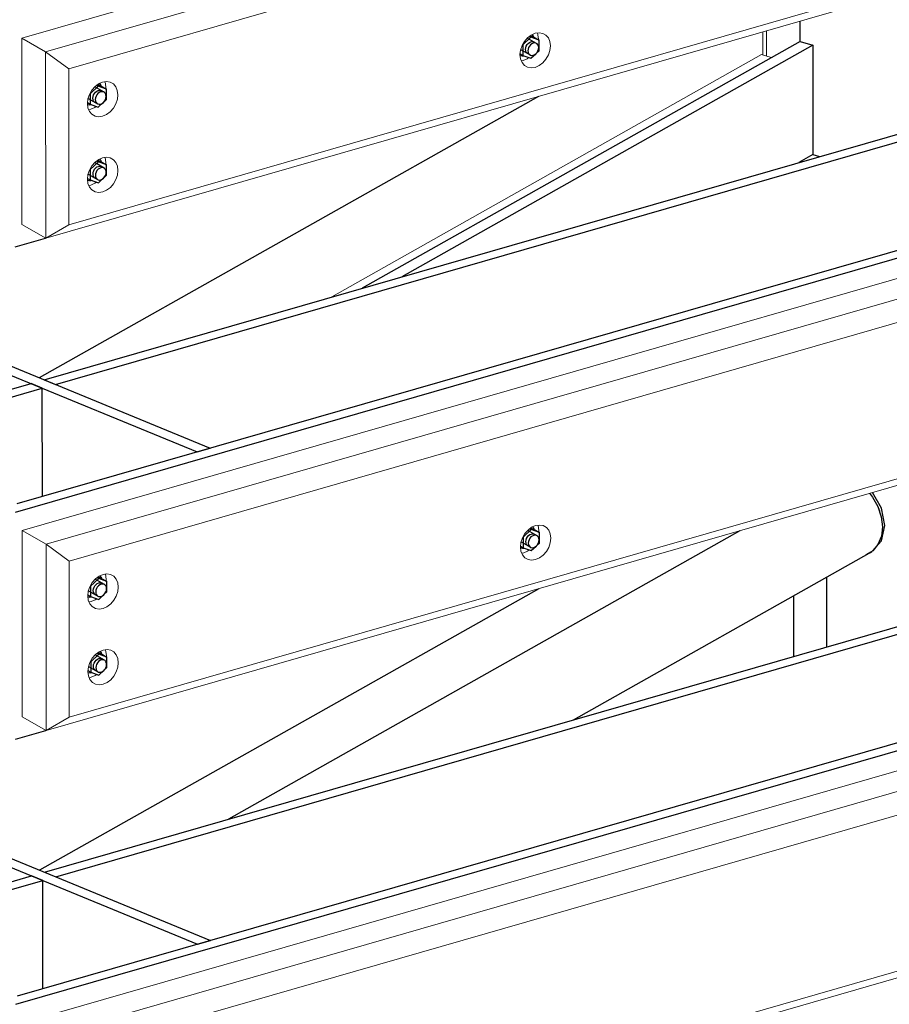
# Model space of a CAD drawing. Header units: millimetres. Extents: x -236694 to -141708, y -41476 to 103952.
# Tile 36 of 103: x -185100 to -184051, y -37841 to -36654. Entities that reach past the tile are written whole.
import ezdxf

# ---------------------------------------------------------------- set-up
doc = ezdxf.new("R2010")
doc.units = ezdxf.units.MM
for name, color, linetype, lineweight in [('N-CO-BC-BETONVORM-G', 50, 'Continuous', 25), ('N-CO-KC-KUNSTSTOFVORM-G', 7, 'Continuous', 13), ('N-CO-SC-STAALVORM-G', 10, 'Continuous', 25)]:
    doc.layers.add(name, color=color, linetype=linetype, lineweight=lineweight)

# ---------------------------------------------------------------- blocks, each defined once
blk = doc.blocks.new('GM_Hakorit_2850 - GM_Hakorit_2850-V47-3D dubbel geleidewerk')
at = {"layer": 'N-CO-KC-KUNSTSTOFVORM-G'}
for p, q in [((-237145.5, -36655.4), (-237145.4, -36679.9)), ((-237190.4, -36668.4), (-237190.4, -36696.4)), ((-237186, -36667.1), (-237185.9, -36697.7))]:
    blk.add_line(p, q, dxfattribs=at)
blk = doc.blocks.new('GM_Hakorit_2695 - GM_Hakorit_2695-3716366-3D dubbel geleidewerk')
at = {"layer": 'N-CO-KC-KUNSTSTOFVORM-G'}
for p, q in [((-238084.6, -36676), (-235882.5, -36042.3)), ((-235853.7, -36058.9), (-238055.8, -36692.6)), ((-235858.5, -36088.5), (-238027.9, -36712.9)), ((-235858.3, -36276.7), (-238027.8, -36901)), ((-235853.5, -36283.6), (-238055.6, -36917.4)), ((-238084.6, -36676), (-238084.4, -36900.8)), ((-238055.8, -36692.6), (-238084.6, -36676)), ((-237461.1, -36678.1), (-237461, -36677.1)), ((-238055.6, -36917.4), (-238055.8, -36692.6)), ((-238055.8, -36692.6), (-238027.9, -36712.9)), ((-238027.9, -36712.9), (-238027.8, -36901)), ((-237983.1, -36736.9), (-237983, -36735.9)), ((-237983, -36828.3), (-237983, -36827.3)), ((-238084.4, -36900.8), (-238055.6, -36917.4)), ((-238027.8, -36901), (-238055.6, -36917.4))]:
    blk.add_line(p, q, dxfattribs=at)
for points in [[(-237483.4, -36695.9, 0), (-237482.8, -36690.4, 0), (-237480.9, -36685, 0), (-237478, -36679.9, 0), (-237474.2, -36675.5, 0), (-237469.8, -36672.2, 0), (-237465, -36670.1, 0), (-237460.3, -36669.4, 0), (-237455.8, -36670.2, 0), (-237452, -36672.4, 0), (-237449.1, -36675.8, 0), (-237447.3, -36680.2, 0), (-237446.6, -36685.4, 0)], [(-237461, -36677.1, 0), (-237461.7, -36671.9, 0), (-237462.4, -36669.6, 0)], [(-237446.6, -36685.4, 0), (-237447.2, -36690.9, 0), (-237449.1, -36696.3, 0), (-237452, -36701.4, 0), (-237455.8, -36705.8, 0), (-237460.2, -36709.1, 0), (-237465, -36711.2, 0), (-237469.8, -36711.9, 0), (-237474.2, -36711.1, 0), (-237478, -36708.9, 0), (-237480.9, -36705.5, 0), (-237482.8, -36701.1, 0), (-237483.4, -36695.9, 0)], [(-237481.9, -36703.4, 0), (-237479.4, -36702.9, 0), (-237474.6, -36700.8, 0), (-237472.7, -36699.5, 0)], [(-238005.4, -36754.8, 0), (-238004.8, -36749.3, 0), (-238002.9, -36743.8, 0), (-238000, -36738.7, 0), (-237996.2, -36734.4, 0), (-237991.8, -36731, 0), (-237987, -36729, 0), (-237982.3, -36728.3, 0), (-237977.8, -36729.1, 0), (-237974, -36731.2, 0), (-237971.1, -36734.7, 0), (-237969.3, -36739.1, 0), (-237968.6, -36744.2, 0)], [(-237983, -36735.9, 0), (-237983.7, -36730.8, 0), (-237984.4, -36728.5, 0)], [(-237968.6, -36744.2, 0), (-237969.2, -36749.7, 0), (-237971.1, -36755.2, 0), (-237974, -36760.3, 0), (-237977.8, -36764.7, 0), (-237982.2, -36768, 0), (-237987, -36770.1, 0), (-237991.8, -36770.7, 0), (-237996.2, -36770, 0), (-238000, -36767.8, 0), (-238002.9, -36764.4, 0), (-238004.8, -36759.9, 0), (-238005.4, -36754.8, 0)], [(-238003.9, -36762.3, 0), (-238001.4, -36761.8, 0), (-237996.6, -36759.7, 0), (-237994.7, -36758.4, 0)], [(-238005.3, -36846.1, 0), (-238004.7, -36840.6, 0), (-238002.9, -36835.2, 0), (-237999.9, -36830.1, 0), (-237996.1, -36825.7, 0), (-237991.7, -36822.4, 0), (-237987, -36820.3, 0), (-237982.2, -36819.6, 0), (-237977.8, -36820.4, 0), (-237973.9, -36822.6, 0), (-237971, -36826, 0), (-237969.2, -36830.4, 0), (-237968.6, -36835.6, 0)], [(-237983, -36827.3, 0), (-237983.6, -36822.1, 0), (-237984.4, -36819.9, 0)], [(-237968.6, -36835.6, 0), (-237969.2, -36841.1, 0), (-237971, -36846.6, 0), (-237973.9, -36851.6, 0), (-237977.7, -36856, 0), (-237982.2, -36859.3, 0), (-237986.9, -36861.4, 0), (-237991.7, -36862.1, 0), (-237996.1, -36861.3, 0), (-237999.9, -36859.1, 0), (-238002.8, -36855.7, 0), (-238004.7, -36851.3, 0), (-238005.3, -36846.1, 0)], [(-238003.3, -36853.6, 0), (-238001.3, -36853.1, 0), (-237996.6, -36851, 0), (-237994.6, -36849.8, 0)]]:
    blk.add_polyline3d(points, dxfattribs=at)
blk = doc.blocks.new('GM_Hakorit_2695 - GM_Hakorit_2695-V71-3D dubbel geleidewerk')
at = {"layer": 'N-CO-KC-KUNSTSTOFVORM-G'}
for p, q in [((-238084.1, -37269.8), (-235882, -36636)), ((-235853.2, -36652.6), (-238055.3, -37286.4)), ((-235858, -36682.3), (-238027.4, -37306.6)), ((-235857.9, -36870.4), (-238027.3, -37494.8)), ((-235853, -36877.3), (-238055.1, -37511.1)), ((-238084.1, -37269.8), (-238084, -37494.5)), ((-238055.3, -37286.4), (-238084.1, -37269.8)), ((-237460.6, -37271.8), (-237460.6, -37270.8)), ((-238055.1, -37511.1), (-238055.3, -37286.4)), ((-238055.3, -37286.4), (-238027.4, -37306.6)), ((-238027.4, -37306.6), (-238027.3, -37494.8)), ((-237982.6, -37330.7), (-237982.6, -37329.7)), ((-237982.5, -37422), (-237982.5, -37421)), ((-238084, -37494.5), (-238055.1, -37511.1)), ((-238027.3, -37494.8), (-238055.1, -37511.1))]:
    blk.add_line(p, q, dxfattribs=at)
for points in [[(-237482.9, -37289.7, 0), (-237482.3, -37284.2, 0), (-237480.5, -37278.7, 0), (-237477.5, -37273.6, 0), (-237473.7, -37269.2, 0), (-237469.3, -37265.9, 0), (-237464.5, -37263.8, 0), (-237459.8, -37263.2, 0), (-237455.4, -37263.9, 0), (-237451.5, -37266.1, 0), (-237448.6, -37269.5, 0), (-237446.8, -37274, 0), (-237446.1, -37279.1, 0)], [(-237460.6, -37270.8, 0), (-237461.2, -37265.7, 0), (-237461.9, -37263.4, 0)], [(-237446.1, -37279.1, 0), (-237446.8, -37284.6, 0), (-237448.6, -37290.1, 0), (-237451.5, -37295.2, 0), (-237455.3, -37299.5, 0), (-237459.8, -37302.9, 0), (-237464.5, -37304.9, 0), (-237469.3, -37305.6, 0), (-237473.7, -37304.8, 0), (-237477.5, -37302.7, 0), (-237480.4, -37299.2, 0), (-237482.3, -37294.8, 0), (-237482.9, -37289.7, 0)], [(-237481.4, -37297.2, 0), (-237478.9, -37296.6, 0), (-237474.2, -37294.6, 0), (-237472.2, -37293.3, 0)], [(-238004.9, -37348.5, 0), (-238004.3, -37343, 0), (-238002.5, -37337.6, 0), (-237999.5, -37332.5, 0), (-237995.7, -37328.1, 0), (-237991.3, -37324.8, 0), (-237986.5, -37322.7, 0), (-237981.8, -37322, 0), (-237977.4, -37322.8, 0), (-237973.5, -37325, 0), (-237970.6, -37328.4, 0), (-237968.8, -37332.8, 0), (-237968.1, -37338, 0)], [(-237982.6, -37329.7, 0), (-237983.2, -37324.5, 0), (-237983.9, -37322.2, 0)], [(-237968.1, -37338, 0), (-237968.8, -37343.5, 0), (-237970.6, -37348.9, 0), (-237973.5, -37354, 0), (-237977.3, -37358.4, 0), (-237981.8, -37361.7, 0), (-237986.5, -37363.8, 0), (-237991.3, -37364.5, 0), (-237995.7, -37363.7, 0), (-237999.5, -37361.5, 0), (-238002.4, -37358.1, 0), (-238004.3, -37353.7, 0), (-238004.9, -37348.5, 0)], [(-238003.4, -37356, 0), (-238000.9, -37355.5, 0), (-237996.2, -37353.4, 0), (-237994.2, -37352.1, 0)], [(-238004.8, -37439.9, 0), (-238004.2, -37434.4, 0), (-238002.4, -37428.9, 0), (-237999.5, -37423.8, 0), (-237995.7, -37419.4, 0), (-237991.2, -37416.1, 0), (-237986.5, -37414, 0), (-237981.7, -37413.4, 0), (-237977.3, -37414.2, 0), (-237973.5, -37416.3, 0), (-237970.5, -37419.7, 0), (-237968.7, -37424.2, 0), (-237968.1, -37429.3, 0)], [(-237982.5, -37421, 0), (-237983.1, -37415.9, 0), (-237983.9, -37413.6, 0)], [(-237968.1, -37429.3, 0), (-237968.7, -37434.8, 0), (-237970.5, -37440.3, 0), (-237973.4, -37445.4, 0), (-237977.3, -37449.8, 0), (-237981.7, -37453.1, 0), (-237986.4, -37455.2, 0), (-237991.2, -37455.8, 0), (-237995.6, -37455, 0), (-237999.4, -37452.9, 0), (-238002.4, -37449.5, 0), (-238004.2, -37445, 0), (-238004.8, -37439.9, 0)], [(-238003.3, -37447.4, 0), (-238000.9, -37446.8, 0), (-237996.1, -37444.8, 0), (-237994.1, -37443.5, 0)]]:
    blk.add_polyline3d(points, dxfattribs=at)
blk = doc.blocks.new('GM_Hakorit_2695 - GM_Hakorit_2695-V72-3D dubbel geleidewerk')
at = {"layer": 'N-CO-KC-KUNSTSTOFVORM-G'}
for p, q in [((-238083.7, -37863.5), (-235881.6, -37229.8)), ((-235852.7, -37246.4), (-238054.8, -37880.1)), ((-235857.5, -37276), (-238026.9, -37900.3)), ((-235857.4, -37464.2), (-238026.8, -38088.5)), ((-235852.6, -37471.1), (-238054.7, -38104.8))]:
    blk.add_line(p, q, dxfattribs=at)
blk = doc.blocks.new('GM_Hakorit_2695 - GM_Hakorit_2695-V75-3D dubbel geleidewerk')
at = {"layer": 'N-CO-KC-KUNSTSTOFVORM-G'}
for p, q in [((-237710.8, -36394.4), (-237192.3, -36102.2)), ((-237192.3, -36102.2), (-237180.6, -36105.7)), ((-238771.5, -36992), (-238423.6, -36796)), ((-238775.9, -36998.9), (-238771.5, -36992)), ((-238775.8, -37187.1), (-238775.9, -36998.9)), ((-238736.8, -37002.2), (-238771.5, -36992)), ((-238771.5, -36992), (-238771.3, -37216.7)), ((-238771.3, -37216.7), (-238775.8, -37187.1)), ((-238771.3, -37216.7), (-238764.7, -37218.7))]:
    blk.add_line(p, q, dxfattribs=at)
blk = doc.blocks.new('GM_Bouten_Moeren_Zeskant - M16-V86-3D dubbel geleidewerk')
at = {"layer": 'N-CO-SC-STAALVORM-G'}
for p, q in [((-237470.2, -36675), (-237480, -36684.2)), ((-237463.3, -36682.4), (-237474.6, -36675.9)), ((-237472.1, -36673.9), (-237470.2, -36675)), ((-237471, -36673.1), (-237467.9, -36674.2)), ((-237460.4, -36678.5), (-237470.2, -36675)), ((-237467.9, -36674.2), (-237460.4, -36678.5)), ((-237460.4, -36691.2), (-237460.4, -36678.5)), ((-237482.6, -36689.8), (-237471.3, -36696.3)), ((-237480, -36684.2), (-237480, -36696.8)), ((-237464, -36694.5), (-237460.4, -36691.2)), ((-237483.3, -36694.9), (-237480, -36696.8)), ((-237480, -36696.8), (-237470.2, -36700.3)), ((-237470.2, -36700.3), (-237464.3, -36694.8))]:
    blk.add_line(p, q, dxfattribs=at)
for points in [[(-237476.7, -36689.5, 0), (-237476.5, -36687.6, 0), (-237475.9, -36685.6, 0), (-237474.8, -36683.8, 0), (-237473.5, -36682.3, 0), (-237471.9, -36681.1, 0), (-237470.2, -36680.4, 0), (-237468.5, -36680.1, 0), (-237466.9, -36680.4, 0), (-237465.6, -36681.2, 0)], [(-237466.6, -36674.4, 0), (-237467.1, -36673.4, 0), (-237468.6, -36671.6, 0)], [(-237473.5, -36694.9, 0), (-237474.8, -36694.2, 0), (-237475.9, -36692.9, 0), (-237476.5, -36691.4, 0), (-237476.7, -36689.5, 0)], [(-237460.8, -36687.4, 0), (-237461, -36685.6, 0), (-237461.7, -36684, 0), (-237462.7, -36682.8, 0), (-237464.1, -36682.1, 0), (-237465.6, -36681.8, 0), (-237467.3, -36682, 0), (-237469, -36682.8, 0), (-237470.6, -36683.9, 0), (-237471.9, -36685.5, 0), (-237473, -36687.3, 0), (-237473.6, -36689.2, 0), (-237473.9, -36691.2, 0)], [(-237473.9, -36691.2, 0), (-237473.6, -36693, 0), (-237473, -36694.6, 0), (-237471.9, -36695.8, 0), (-237470.6, -36696.6, 0), (-237469, -36696.9, 0), (-237467.3, -36696.6, 0), (-237465.6, -36695.9, 0), (-237464, -36694.7, 0), (-237462.7, -36693.2, 0), (-237461.7, -36691.3, 0), (-237461, -36689.4, 0), (-237460.8, -36687.4, 0)], [(-237483.3, -36697.1, 0), (-237480.9, -36697.5, 0), (-237478.9, -36697.3, 0)]]:
    blk.add_polyline3d(points, dxfattribs=at)
blk = doc.blocks.new('GM_Bouten_Moeren_Zeskant - M16-V81-3D dubbel geleidewerk')
at = {"layer": 'N-CO-SC-STAALVORM-G'}
for p, q in [((-237992.7, -36140.1), (-238002.5, -36149.3)), ((-237985.8, -36147.5), (-237997.1, -36141)), ((-237994.6, -36139), (-237992.7, -36140.1)), ((-237993.4, -36138.2), (-237990.4, -36139.3)), ((-237982.9, -36143.6), (-237992.7, -36140.1)), ((-237990.4, -36139.3), (-237982.9, -36143.6)), ((-237982.9, -36156.3), (-237982.9, -36143.6)), ((-238005, -36154.9), (-237993.8, -36161.4)), ((-238002.5, -36149.3), (-238002.5, -36161.9)), ((-237986.5, -36159.6), (-237982.9, -36156.3)), ((-238005.8, -36160), (-238002.5, -36161.9)), ((-238002.5, -36161.9), (-237992.7, -36165.4)), ((-237992.7, -36165.4), (-237986.8, -36159.9))]:
    blk.add_line(p, q, dxfattribs=at)
for points in [[(-237999.2, -36154.7, 0), (-237999, -36152.7, 0), (-237998.3, -36150.8, 0), (-237997.3, -36148.9, 0), (-237995.9, -36147.4, 0), (-237994.4, -36146.2, 0), (-237992.7, -36145.5, 0), (-237991, -36145.2, 0), (-237989.4, -36145.5, 0), (-237988.1, -36146.3, 0)], [(-237983.3, -36152.6, 0), (-237983.5, -36150.7, 0), (-237984.1, -36149.2, 0), (-237985.2, -36147.9, 0), (-237986.5, -36147.2, 0), (-237988.1, -36146.9, 0), (-237989.8, -36147.1, 0), (-237991.5, -36147.9, 0), (-237993.1, -36149.1, 0), (-237994.4, -36150.6, 0), (-237995.5, -36152.4, 0), (-237996.1, -36154.4, 0), (-237996.3, -36156.3, 0)], [(-237989, -36139.5, 0), (-237989.6, -36138.6, 0), (-237990.7, -36137, 0)], [(-237996, -36160, 0), (-237997.3, -36159.3, 0), (-237998.3, -36158.1, 0), (-237999, -36156.5, 0), (-237999.2, -36154.7, 0)], [(-237996.3, -36156.3, 0), (-237996.1, -36158.2, 0), (-237995.5, -36159.7, 0), (-237994.4, -36160.9, 0), (-237993.1, -36161.7, 0), (-237991.5, -36162, 0), (-237989.8, -36161.8, 0), (-237988.1, -36161, 0), (-237986.5, -36159.8, 0), (-237985.2, -36158.3, 0), (-237984.1, -36156.5, 0), (-237983.5, -36154.5, 0), (-237983.3, -36152.6, 0)], [(-238005.8, -36162.3, 0), (-238003.3, -36162.6, 0), (-238001.4, -36162.4, 0)]]:
    blk.add_polyline3d(points, dxfattribs=at)
blk = doc.blocks.new('GM_Bouten_Moeren_Zeskant - M16-V84-3D dubbel geleidewerk')
at = {"layer": 'N-CO-SC-STAALVORM-G'}
for p, q in [((-235904.9, -35630.6), (-235914.7, -35639.8)), ((-235898, -35638), (-235909.3, -35631.5)), ((-235906.8, -35629.6), (-235904.9, -35630.6)), ((-235905.7, -35628.7), (-235902.6, -35629.8)), ((-235895.1, -35634.2), (-235904.9, -35630.6)), ((-235902.6, -35629.8), (-235895.1, -35634.2)), ((-235895.1, -35646.8), (-235895.1, -35634.2)), ((-235917.3, -35645.4), (-235906, -35651.9)), ((-235914.7, -35639.8), (-235914.7, -35652.5)), ((-235898.7, -35650.2), (-235895.1, -35646.8)), ((-235918, -35650.6), (-235914.7, -35652.5)), ((-235914.7, -35652.5), (-235904.9, -35656)), ((-235904.9, -35656), (-235899, -35650.5))]:
    blk.add_line(p, q, dxfattribs=at)
for points in [[(-235911.4, -35645.2, 0), (-235911.2, -35643.2, 0), (-235910.6, -35641.3, 0), (-235909.5, -35639.5, 0), (-235908.2, -35637.9, 0), (-235906.6, -35636.7, 0), (-235904.9, -35636, 0), (-235903.2, -35635.8, 0), (-235901.6, -35636, 0), (-235900.3, -35636.8, 0)], [(-235901.3, -35630.1, 0), (-235901.8, -35629.1, 0), (-235903.3, -35627.2, 0)], [(-235908.2, -35650.5, 0), (-235909.5, -35649.8, 0), (-235910.6, -35648.6, 0), (-235911.2, -35647, 0), (-235911.4, -35645.2, 0)], [(-235895.5, -35643.1, 0), (-235895.7, -35641.3, 0), (-235896.4, -35639.7, 0), (-235897.4, -35638.5, 0), (-235898.8, -35637.7, 0), (-235900.3, -35637.4, 0), (-235902, -35637.7, 0), (-235903.7, -35638.4, 0), (-235905.3, -35639.6, 0), (-235906.6, -35641.1, 0), (-235907.7, -35642.9, 0), (-235908.3, -35644.9, 0), (-235908.6, -35646.8, 0)], [(-235908.6, -35646.8, 0), (-235908.3, -35648.7, 0), (-235907.7, -35650.2, 0), (-235906.6, -35651.5, 0), (-235905.3, -35652.2, 0), (-235903.7, -35652.5, 0), (-235902, -35652.3, 0), (-235900.3, -35651.5, 0), (-235898.7, -35650.4, 0), (-235897.4, -35648.8, 0), (-235896.4, -35647, 0), (-235895.7, -35645, 0), (-235895.5, -35643.1, 0)], [(-235918, -35652.8, 0), (-235915.6, -35653.1, 0), (-235913.6, -35653, 0)]]:
    blk.add_polyline3d(points, dxfattribs=at)
blk = doc.blocks.new('GM_Bouten_Moeren_Zeskant - M16-V88-3D dubbel geleidewerk')
at = {"layer": 'N-CO-SC-STAALVORM-G'}
for p, q in [((-237991.7, -37327.6), (-238001.5, -37336.8)), ((-237984.8, -37335), (-237996.1, -37328.5)), ((-237993.6, -37326.5), (-237991.7, -37327.6)), ((-237992.5, -37325.7), (-237989.4, -37326.8)), ((-237981.9, -37331.1), (-237991.7, -37327.6)), ((-237989.4, -37326.8), (-237981.9, -37331.1)), ((-237981.9, -37343.8), (-237981.9, -37331.1)), ((-238004.1, -37342.4), (-237992.8, -37348.9)), ((-238001.5, -37336.8), (-238001.5, -37349.4)), ((-237985.5, -37347.1), (-237981.9, -37343.8)), ((-238004.8, -37347.5), (-238001.5, -37349.4)), ((-238001.5, -37349.4), (-237991.7, -37352.9)), ((-237991.7, -37352.9), (-237985.8, -37347.4))]:
    blk.add_line(p, q, dxfattribs=at)
for points in [[(-237998.3, -37342.1, 0), (-237998, -37340.2, 0), (-237997.4, -37338.2, 0), (-237996.3, -37336.4, 0), (-237995, -37334.9, 0), (-237993.4, -37333.7, 0), (-237991.7, -37333, 0), (-237990, -37332.7, 0), (-237988.5, -37333, 0), (-237987.1, -37333.8, 0)], [(-237982.3, -37340, 0), (-237982.5, -37338.2, 0), (-237983.2, -37336.6, 0), (-237984.2, -37335.4, 0), (-237985.6, -37334.7, 0), (-237987.2, -37334.4, 0), (-237988.8, -37334.6, 0), (-237990.5, -37335.4, 0), (-237992.1, -37336.5, 0), (-237993.5, -37338.1, 0), (-237994.5, -37339.9, 0), (-237995.2, -37341.9, 0), (-237995.4, -37343.8, 0)], [(-237988, -37327.2, 0), (-237988.6, -37326, 0), (-237989.8, -37324.5, 0)], [(-237995.1, -37347.5, 0), (-237996.3, -37346.8, 0), (-237997.4, -37345.5, 0), (-237998, -37344, 0), (-237998.3, -37342.1, 0)], [(-237995.4, -37343.8, 0), (-237995.1, -37345.6, 0), (-237994.5, -37347.2, 0), (-237993.5, -37348.4, 0), (-237992.1, -37349.2, 0), (-237990.5, -37349.5, 0), (-237988.8, -37349.2, 0), (-237987.1, -37348.5, 0), (-237985.6, -37347.3, 0), (-237984.2, -37345.8, 0), (-237983.2, -37343.9, 0), (-237982.5, -37342, 0), (-237982.3, -37340, 0)], [(-238004.8, -37349.7, 0), (-238002.4, -37350.1, 0), (-238000.4, -37349.9, 0)]]:
    blk.add_polyline3d(points, dxfattribs=at)
blk = doc.blocks.new('GM_Haalbuis_2500 - GM_Haalbuis_2500-3744235-3D dubbel geleidewerk')
at = {"layer": 'N-CO-SC-STAALVORM-G'}
for p, q in [((-237060.2, -37226.5), (-237061.3, -37225.2)), ((-237218, -37270.2), (-237835.2, -37617.9)), ((-237418.8, -37498.1), (-237061.9, -37297)), ((-237061.9, -37297), (-237059, -37295.4)), ((-237113.3, -37410.2), (-237113.3, -37325.5)), ((-237153.3, -37348), (-237153.2, -37421.7)), ((-238458.1, -37968.9), (-238575.9, -38035.3)), ((-238526.9, -38122.4), (-238340.3, -38017.3)), ((-238576.7, -38035.8), (-238561, -38031.7)), ((-238560.4, -38031.7), (-238542.4, -38037)), ((-238575.9, -38035.3), (-238578.9, -38037)), ((-238484.4, -38223.5), (-238484.5, -38097.9)), ((-238529.8, -38124.1), (-238526.9, -38122.4)), ((-238524.5, -38120.8), (-238524.4, -38246))]:
    blk.add_line(p, q, dxfattribs=at)
for points in [[(-237061.5, -37224.9, 0), (-237057.9, -37229.6, 0), (-237051.4, -37240.9, 0), (-237047.4, -37253.1, 0), (-237046, -37265.4, 0)], [(-237043, -37263.7, 0), (-237047.1, -37242.7, 0), (-237057.9, -37224.1, 0)], [(-237049.3, -37246.3, 0), (-237050, -37244.4, 0), (-237050.4, -37243.2, 0)], [(-237046, -37265.4, 0), (-237047.3, -37276.8, 0), (-237051.4, -37286.6, 0), (-237057.8, -37294.2, 0), (-237066.2, -37299, 0)], [(-237059, -37295.4, 0), (-237058.3, -37294.9, 0), (-237047, -37282.3, 0), (-237043, -37263.7, 0)], [(-237050.4, -37284.9, 0), (-237050, -37284, 0), (-237049.3, -37282.5, 0)], [(-237063.3, -37297.7, 0), (-237061.2, -37296.6, 0), (-237060.1, -37295.9, 0)], [(-238594.8, -38068.6, 0), (-238590.8, -38050, 0), (-238579.6, -38037.4, 0), (-238563.4, -38033.4, 0), (-238545.3, -38038.7, 0), (-238529.1, -38052.2, 0), (-238517.8, -38071.4, 0), (-238513.8, -38092.4, 0)], [(-238560.8, -38031.7, 0), (-238561.9, -38031.7, 0), (-238571.7, -38033.4, 0), (-238576.6, -38035.7, 0)], [(-238543.7, -38036.3, 0), (-238551.4, -38033.2, 0), (-238559.2, -38031.8, 0)], [(-238541.9, -38037.3, 0), (-238526.2, -38050.6, 0), (-238514.9, -38069.8, 0), (-238510.9, -38090.8, 0)], [(-238527.5, -38049.1, 0), (-238531.2, -38045.3, 0), (-238540.9, -38037.8, 0), (-238541.9, -38037.3, 0)], [(-238515.4, -38068.6, 0), (-238516.3, -38066.3, 0), (-238522.8, -38055, 0), (-238525.1, -38051.9, 0)], [(-238513.8, -38092.4, 0), (-238517.8, -38111.1, 0), (-238529, -38123.7, 0), (-238545.3, -38127.7, 0), (-238563.3, -38122.4, 0), (-238579.6, -38108.8, 0), (-238590.8, -38089.6, 0), (-238594.8, -38068.6, 0)], [(-238510.9, -38090.8, 0), (-238512.3, -38078.6, 0), (-238514.2, -38071.7, 0)], [(-238510.9, -38090.8, 0), (-238514.9, -38109.4, 0), (-238526.1, -38122, 0), (-238526.9, -38122.4, 0)], [(-238514.2, -38107.9, 0), (-238512.3, -38102.2, 0), (-238510.9, -38090.8, 0)], [(-238525.9, -38121.9, 0), (-238522.7, -38119.6, 0), (-238516.3, -38112, 0), (-238515.3, -38110.3, 0)], [(-238533.7, -38125.2, 0), (-238531.1, -38124.4, 0), (-238530.1, -38124, 0)]]:
    blk.add_polyline3d(points, dxfattribs=at)

msp = doc.modelspace()

# ---------------------------------------------------------------- linework, layer by layer
at = {"layer": 'N-CO-SC-STAALVORM-G'}
for p, q in [((-185070.4, -37088.1), (-183059.6, -36509.4)), ((-185056.8, -37093.6), (-183048.7, -36515.7)), ((-185105.1, -37247.5), (-182886.7, -36609)), ((-185102.9, -37237.4), (-182897.6, -36602.7)), ((-184158.2, -36679.9), (-184158.2, -36655.4)), ((-184158.2, -36679.9), (-184686.6, -36977.6)), ((-184158.2, -36679.9), (-184142.8, -36684.4)), ((-184142.8, -36684.4), (-184638.7, -36963.8)), ((-184142.8, -36684.4), (-184142.7, -36816.4)), ((-184473.9, -36746.3), (-185076.2, -37085.7)), ((-184142.7, -36816.4), (-184159.7, -36826)), ((-184142.7, -36816.4), (-184134.6, -36818.8)), ((-185569.1, -36894.1), (-184885.9, -37174.9)), ((-185557.8, -36887.7), (-184870.1, -37170.4)), ((-185105.4, -36927.8), (-185068.6, -36917.2)), ((-185303.2, -37155.1), (-185086.1, -37092.6)), ((-185072.6, -37098.2), (-185086.1, -37092.6)), ((-185070.4, -37088.1), (-185056.8, -37093.6)), ((-185289.6, -37160.6), (-185072.6, -37098.2)), ((-185072.5, -37228.6), (-185072.6, -37098.2)), ((-185069.9, -37681.8), (-183059.1, -37103.1)), ((-185056.4, -37687.4), (-183048.2, -37109.4)), ((-184885.9, -37174.9), (-184870.1, -37170.4)), ((-185104.6, -37841.2), (-182886.2, -37202.8)), ((-185102.4, -37831.1), (-182897.1, -37196.4)), ((-184473.4, -37340), (-185075.8, -37679.4)), ((-185568.6, -37487.8), (-184885.4, -37768.7)), ((-185557.4, -37481.4), (-184869.6, -37764.1)), ((-185104.9, -37521.5), (-185068.2, -37510.9)), ((-185302.7, -37748.8), (-185085.6, -37686.3)), ((-185072.1, -37691.9), (-185085.6, -37686.3)), ((-185069.9, -37681.8), (-185056.4, -37687.4)), ((-185289.1, -37754.4), (-185072.1, -37691.9)), ((-185072, -37822.4), (-185072.1, -37691.9)), ((-184885.4, -37768.7), (-184869.6, -37764.1))]:
    msp.add_line(p, q, dxfattribs=at)

# ---------------------------------------------------------------- block references
at = {"layer": 'N-CO-BC-BETONVORM-G'}
for name, p in [('GM_Hakorit_2850 - GM_Hakorit_2850-V47-3D dubbel geleidewerk', (52987.2, 0)), ('GM_Hakorit_2695 - GM_Hakorit_2695-3716366-3D dubbel geleidewerk', (52987.2, 0)), ('GM_Hakorit_2695 - GM_Hakorit_2695-V75-3D dubbel geleidewerk', (52987.2, 0)), ('GM_Hakorit_2695 - GM_Hakorit_2695-V71-3D dubbel geleidewerk', (52987.2, 0)), ('GM_Bouten_Moeren_Zeskant - M16-V86-3D dubbel geleidewerk', (52987.2, 0)), ('GM_Hakorit_2695 - GM_Hakorit_2695-V75-3D dubbel geleidewerk', (52987.7, -593.7)), ('GM_Bouten_Moeren_Zeskant - M16-V84-3D dubbel geleidewerk', (50899.9, -1103.2)), ('GM_Bouten_Moeren_Zeskant - M16-V81-3D dubbel geleidewerk', (52987.8, -685.1)), ('GM_Haalbuis_2500 - GM_Haalbuis_2500-3744235-3D dubbel geleidewerk', (52987.2, 0)), ('GM_Hakorit_2695 - GM_Hakorit_2695-V72-3D dubbel geleidewerk', (52987.2, 0)), ('GM_Bouten_Moeren_Zeskant - M16-V86-3D dubbel geleidewerk', (52987.7, -593.7)), ('GM_Bouten_Moeren_Zeskant - M16-V88-3D dubbel geleidewerk', (52987.2, 0)), ('GM_Bouten_Moeren_Zeskant - M16-V81-3D dubbel geleidewerk', (52988.3, -1278.8))]:
    msp.add_blockref(name, p, dxfattribs=at)

doc.saveas('drawing.dxf')
